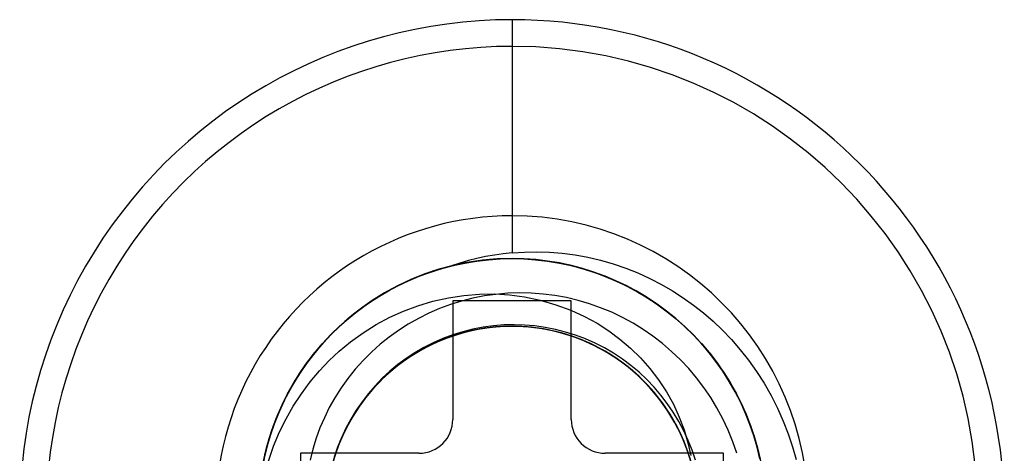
# Model space of a CAD drawing. Header units: millimetres. Extents: x 0 to 93, y 0 to 191.
# Tile 81 of 148: x 82.69 to 88.51, y 148.6 to 151.16. Entities that reach past the tile are written whole.
import ezdxf

# ---------------------------------------------------------------- set-up
doc = ezdxf.new("R2010")
doc.units = ezdxf.units.MM
doc.layers.add('MAIN-2', color=7, linetype='Continuous')

msp = doc.modelspace()

# ---------------------------------------------------------------- linework, layer by layer
at = {"layer": 'MAIN-2'}
for p, q in [((85.6, 151.16), (85.6, 149.7836)), ((85.6, 151.16), (85.6, 151.16)), ((85.6, 151.0025), (85.6, 150.0025)), ((85.6, 151.0025), (85.6, 151.0025)), ((85.6, 150.0025), (85.6, 150.0025)), ((85.3929, 149.7503), (85.3421, 149.7375)), ((85.4441, 149.7614), (85.3929, 149.7503)), ((85.4958, 149.7706), (85.4441, 149.7614)), ((85.5478, 149.778), (85.4958, 149.7706)), ((85.6, 149.75), (85.5124, 149.7474)), ((85.5245, 149.7477), (85.6, 149.7497)), ((85.5262, 149.7479), (85.6, 149.7498)), ((85.5284, 149.748), (85.6, 149.7496)), ((85.53, 149.7482), (85.6, 149.7498)), ((85.53, 149.7481), (85.6, 149.7498)), ((85.5303, 149.7481), (85.6, 149.7497)), ((85.5305, 149.7482), (85.6, 149.7499)), ((85.6, 149.7498), (85.5332, 149.7484)), ((85.6, 149.7836), (85.5478, 149.778)), ((85.6, 149.7836), (85.6734, 149.7884)), ((85.6, 149.75), (85.6, 149.75)), ((85.6, 149.75), (85.6, 149.75)), ((85.6703, 149.7484), (85.6, 149.75)), ((85.6, 149.7499), (85.6709, 149.7482)), ((85.6, 149.7498), (85.6697, 149.7482)), ((85.6692, 149.7481), (85.6, 149.7498)), ((85.6, 149.7498), (85.6705, 149.7482)), ((85.6, 149.7498), (85.6702, 149.7481)), ((85.6, 149.7497), (85.671, 149.7481)), ((85.6, 149.7497), (85.6702, 149.7481)), ((85.6, 149.7496), (85.6699, 149.748)), ((85.6734, 149.7884), (85.7475, 149.7896)), ((85.7475, 149.7896), (85.8222, 149.7872)), ((85.8222, 149.7872), (85.8973, 149.7811)), ((85.8973, 149.7811), (85.9726, 149.7713)), ((85.9726, 149.7713), (86.0479, 149.7576)), ((86.0479, 149.7576), (86.1232, 149.74)), ((85.1169, 149.67), (85.184, 149.691)), ((85.1175, 149.67), (85.185, 149.6912)), ((85.1176, 149.6701), (85.1845, 149.6911)), ((85.1182, 149.6702), (85.1854, 149.6913)), ((85.2013, 149.6958), (85.1365, 149.6763)), ((85.1536, 149.6819), (85.2261, 149.7025)), ((85.1609, 149.6841), (85.2328, 149.7042)), ((85.2525, 149.7092), (85.1679, 149.6864)), ((85.1757, 149.6886), (85.2449, 149.7072)), ((85.184, 149.691), (85.252, 149.709)), ((85.1845, 149.6911), (85.2524, 149.7089)), ((85.185, 149.6912), (85.2532, 149.7091)), ((85.1854, 149.6913), (85.2535, 149.7091)), ((85.2669, 149.7124), (85.2013, 149.6958)), ((85.2261, 149.7025), (85.2997, 149.7194)), ((85.2328, 149.7042), (85.3055, 149.7206)), ((85.2917, 149.7229), (85.242, 149.7066)), ((85.2449, 149.7072), (85.3151, 149.7225)), ((85.252, 149.709), (85.3209, 149.7237)), ((85.2524, 149.7089), (85.3211, 149.7235)), ((85.3383, 149.727), (85.2525, 149.7092)), ((85.2532, 149.7091), (85.3219, 149.7237)), ((85.2535, 149.7091), (85.3223, 149.7238)), ((85.3331, 149.726), (85.2669, 149.7124)), ((85.3421, 149.7375), (85.2917, 149.7229)), ((85.2997, 149.7194), (85.3742, 149.7326)), ((85.3055, 149.7206), (85.3788, 149.7334)), ((85.3151, 149.7225), (85.3858, 149.7344)), ((85.3209, 149.7237), (85.3903, 149.7352)), ((85.3211, 149.7235), (85.3904, 149.735)), ((85.3219, 149.7237), (85.3911, 149.7351)), ((85.3223, 149.7238), (85.3914, 149.7352)), ((85.3996, 149.7365), (85.3331, 149.726)), ((85.425, 149.7397), (85.3383, 149.727)), ((85.3742, 149.7326), (85.4491, 149.7421)), ((85.3788, 149.7334), (85.4524, 149.7425)), ((85.3858, 149.7344), (85.457, 149.7429)), ((85.3903, 149.7352), (85.46, 149.7433)), ((85.3904, 149.735), (85.46, 149.7431)), ((85.3911, 149.7351), (85.4606, 149.7432)), ((85.3914, 149.7352), (85.4609, 149.7433)), ((85.4663, 149.7439), (85.3996, 149.7365)), ((85.5124, 149.7474), (85.425, 149.7397)), ((85.4491, 149.7421), (85.5245, 149.7477)), ((85.4524, 149.7425), (85.5262, 149.7479)), ((85.457, 149.7429), (85.5284, 149.748)), ((85.46, 149.7433), (85.53, 149.7482)), ((85.46, 149.7431), (85.53, 149.7481)), ((85.4606, 149.7432), (85.5303, 149.7481)), ((85.4609, 149.7433), (85.5305, 149.7482)), ((85.5332, 149.7484), (85.4663, 149.7439)), ((85.7384, 149.7433), (85.6692, 149.7481)), ((85.6697, 149.7482), (85.7395, 149.7433)), ((85.6699, 149.748), (85.7398, 149.7432)), ((85.6702, 149.7481), (85.7404, 149.7432)), ((85.6702, 149.7481), (85.7404, 149.7432)), ((85.7405, 149.7434), (85.6703, 149.7484)), ((85.6705, 149.7482), (85.7409, 149.7433)), ((85.6709, 149.7482), (85.7416, 149.7432)), ((85.671, 149.7481), (85.7418, 149.743)), ((85.8074, 149.7353), (85.7384, 149.7433)), ((85.7395, 149.7433), (85.8093, 149.7351)), ((85.7398, 149.7432), (85.8096, 149.7351)), ((85.7404, 149.7432), (85.8105, 149.7349)), ((85.7404, 149.7432), (85.8105, 149.735)), ((85.8104, 149.7352), (85.7405, 149.7434)), ((85.7409, 149.7433), (85.811, 149.735)), ((85.7416, 149.7432), (85.812, 149.7348)), ((85.7418, 149.743), (85.8123, 149.7346)), ((85.876, 149.7242), (85.8074, 149.7353)), ((85.8093, 149.7351), (85.879, 149.7237)), ((85.8096, 149.7351), (85.879, 149.7237)), ((85.88, 149.7236), (85.8104, 149.7352)), ((85.8105, 149.735), (85.8802, 149.7235)), ((85.8105, 149.7349), (85.8803, 149.7233)), ((85.811, 149.735), (85.8806, 149.7234)), ((85.812, 149.7348), (85.8818, 149.7231)), ((85.8123, 149.7346), (85.8824, 149.7229)), ((85.9441, 149.7099), (85.876, 149.7242)), ((85.879, 149.7237), (85.9482, 149.7089)), ((85.879, 149.7237), (85.948, 149.709)), ((85.9489, 149.7088), (85.88, 149.7236)), ((85.8802, 149.7235), (85.9494, 149.7087)), ((85.8803, 149.7233), (85.9496, 149.7084)), ((85.8806, 149.7234), (85.9496, 149.7085)), ((85.8818, 149.7231), (85.951, 149.7081)), ((85.8824, 149.7229), (85.9519, 149.7078)), ((86.0115, 149.6924), (85.9441, 149.7099)), ((85.948, 149.709), (86.0163, 149.691)), ((85.9482, 149.7089), (86.0169, 149.6908)), ((86.0171, 149.6908), (85.9489, 149.7088)), ((85.9494, 149.7087), (86.0178, 149.6905)), ((85.9496, 149.7085), (86.0179, 149.6904)), ((85.9496, 149.7084), (86.0183, 149.6902)), ((85.951, 149.7081), (86.0194, 149.6899)), ((85.9519, 149.7078), (86.0205, 149.6895)), ((86.0781, 149.6717), (86.0115, 149.6924)), ((86.0163, 149.691), (86.0836, 149.6698)), ((86.0169, 149.6908), (86.0847, 149.6694)), ((86.0843, 149.6697), (86.0171, 149.6908)), ((86.0178, 149.6905), (86.0853, 149.6691)), ((86.0179, 149.6904), (86.0854, 149.669)), ((86.1232, 149.74), (86.1981, 149.7185)), ((86.1981, 149.7185), (86.272, 149.6932)), ((86.272, 149.6932), (86.3444, 149.6645)), ((84.9521, 149.6026), (85.0203, 149.6333)), ((84.9762, 149.6139), (85.0412, 149.6418)), ((84.985, 149.6178), (85.0507, 149.6455)), ((84.9865, 149.6187), (85.051, 149.6458)), ((84.9873, 149.619), (85.0518, 149.646)), ((84.9873, 149.6189), (85.0521, 149.646)), ((85.0846, 149.6587), (85.0029, 149.626)), ((85.0727, 149.654), (85.0102, 149.6288)), ((85.0129, 149.6302), (85.0824, 149.6577)), ((85.0203, 149.6333), (85.09, 149.6604)), ((85.0412, 149.6418), (85.1077, 149.6667)), ((85.0507, 149.6455), (85.1175, 149.67)), ((85.051, 149.6458), (85.1169, 149.67)), ((85.0518, 149.646), (85.1176, 149.6701)), ((85.0521, 149.646), (85.1182, 149.6702)), ((85.1365, 149.6763), (85.0727, 149.654)), ((85.0824, 149.6577), (85.1536, 149.6819)), ((85.1679, 149.6864), (85.0846, 149.6587)), ((85.09, 149.6604), (85.1609, 149.6841)), ((85.1077, 149.6667), (85.1757, 149.6886)), ((86.0183, 149.6902), (86.086, 149.6688)), ((86.0194, 149.6899), (86.0868, 149.6685)), ((86.0205, 149.6895), (86.0881, 149.668)), ((86.1439, 149.6478), (86.0781, 149.6717)), ((86.0836, 149.6698), (86.1498, 149.6455)), ((86.1502, 149.6454), (86.0843, 149.6697)), ((86.0847, 149.6694), (86.1513, 149.6449)), ((86.0853, 149.6691), (86.1516, 149.6446)), ((86.0854, 149.669), (86.1519, 149.6444)), ((86.086, 149.6688), (86.1525, 149.6442)), ((86.0868, 149.6685), (86.1531, 149.6439)), ((86.0881, 149.668), (86.1545, 149.6434)), ((86.2085, 149.6209), (86.1439, 149.6478)), ((86.1498, 149.6455), (86.2146, 149.6181)), ((86.2147, 149.6182), (86.1502, 149.6454)), ((86.1513, 149.6449), (86.2166, 149.6172)), ((86.1516, 149.6446), (86.2166, 149.6171)), ((86.1519, 149.6444), (86.2171, 149.6167)), ((86.1525, 149.6442), (86.2176, 149.6166)), ((86.1531, 149.6439), (86.2181, 149.6164)), ((86.1545, 149.6434), (86.2194, 149.6158)), ((86.3444, 149.6645), (86.4147, 149.6324)), ((86.4147, 149.6324), (86.4828, 149.5972)), ((84.9232, 149.5886), (84.8459, 149.5467)), ((84.8512, 149.5493), (84.9129, 149.583)), ((84.858, 149.5533), (84.9207, 149.587)), ((84.862, 149.5558), (84.9235, 149.5886)), ((84.8625, 149.556), (84.924, 149.5888)), ((84.8629, 149.5563), (84.9243, 149.589)), ((84.8796, 149.5655), (84.9452, 149.5994)), ((84.8855, 149.5687), (84.9521, 149.6026)), ((84.9489, 149.6009), (84.8889, 149.5703)), ((84.9129, 149.583), (84.9762, 149.6139)), ((84.9207, 149.587), (84.985, 149.6178)), ((85.0029, 149.626), (84.9232, 149.5886)), ((84.9235, 149.5886), (84.9865, 149.6187)), ((84.924, 149.5888), (84.9873, 149.6189)), ((84.9243, 149.589), (84.9873, 149.619)), ((84.9452, 149.5994), (85.0129, 149.6302)), ((85.0102, 149.6288), (84.9489, 149.6009)), ((86.2717, 149.591), (86.2085, 149.6209)), ((86.2146, 149.6181), (86.2779, 149.5878)), ((86.2778, 149.5881), (86.2147, 149.6182)), ((86.2166, 149.6172), (86.2802, 149.5868)), ((86.2166, 149.6171), (86.28, 149.5866)), ((86.2171, 149.6167), (86.2808, 149.5862)), ((86.2176, 149.6166), (86.2812, 149.586)), ((86.2181, 149.6164), (86.2815, 149.5859)), ((86.2194, 149.6158), (86.2827, 149.5853)), ((86.3333, 149.5583), (86.2717, 149.591)), ((86.3392, 149.5552), (86.2778, 149.5881)), ((86.2779, 149.5878), (86.3395, 149.5547)), ((86.28, 149.5866), (86.3417, 149.5535)), ((86.2802, 149.5868), (86.3419, 149.5536)), ((86.2808, 149.5862), (86.3426, 149.553)), ((86.2812, 149.586), (86.343, 149.5527)), ((86.2815, 149.5859), (86.3432, 149.5528)), ((86.2827, 149.5853), (86.3442, 149.552)), ((86.4828, 149.5972), (86.5486, 149.5592)), ((84.7382, 149.4774), (84.7972, 149.5168)), ((84.7441, 149.4817), (84.8022, 149.5201)), ((84.7449, 149.4823), (84.8028, 149.5205)), ((84.7452, 149.4825), (84.8032, 149.5207)), ((84.7543, 149.4886), (84.8159, 149.5286)), ((84.7582, 149.4913), (84.8209, 149.5315)), ((84.8459, 149.5467), (84.7713, 149.5003)), ((84.8303, 149.5371), (84.7732, 149.5012)), ((84.7912, 149.5128), (84.8512, 149.5493)), ((84.7972, 149.5168), (84.858, 149.5533)), ((84.8022, 149.5201), (84.862, 149.5558)), ((84.8028, 149.5205), (84.8625, 149.556)), ((84.8032, 149.5207), (84.8629, 149.5563)), ((84.8159, 149.5286), (84.8796, 149.5655)), ((84.8209, 149.5315), (84.8855, 149.5687)), ((84.8889, 149.5703), (84.8303, 149.5371)), ((85.1322, 149.4978), (85.2238, 149.5184)), ((85.2238, 149.5184), (85.3162, 149.5323)), ((85.3162, 149.5323), (85.4079, 149.5395)), ((85.4369, 149.5288), (85.369, 149.5155)), ((85.4079, 149.5395), (85.4977, 149.5405)), ((85.5054, 149.5385), (85.4369, 149.5288)), ((85.4977, 149.5405), (85.5857, 149.5353)), ((85.5746, 149.5445), (85.5054, 149.5385)), ((85.6442, 149.5468), (85.5746, 149.5445)), ((85.5857, 149.5353), (85.6746, 149.5232)), ((85.7142, 149.5454), (85.6442, 149.5468)), ((85.6746, 149.5232), (85.7666, 149.5036)), ((85.7841, 149.5403), (85.7142, 149.5454)), ((85.8536, 149.5316), (85.7841, 149.5403)), ((85.9224, 149.5191), (85.8536, 149.5316)), ((85.9904, 149.503), (85.9224, 149.5191)), ((86.3932, 149.5228), (86.3333, 149.5583)), ((86.399, 149.5195), (86.3392, 149.5552)), ((86.3395, 149.5547), (86.3993, 149.519)), ((86.3417, 149.5535), (86.4016, 149.5175)), ((86.3419, 149.5536), (86.4017, 149.5178)), ((86.3426, 149.553), (86.4024, 149.5172)), ((86.343, 149.5527), (86.403, 149.5166)), ((86.3432, 149.5528), (86.4031, 149.5169)), ((86.3442, 149.552), (86.4039, 149.5161)), ((86.4514, 149.4846), (86.3932, 149.5228)), ((86.4571, 149.481), (86.399, 149.5195)), ((86.3993, 149.519), (86.4573, 149.4805)), ((86.4016, 149.5175), (86.4597, 149.4789)), ((86.4017, 149.5178), (86.4596, 149.4792)), ((86.4024, 149.5172), (86.4604, 149.4786)), ((86.403, 149.5166), (86.4612, 149.4778)), ((86.4031, 149.5169), (86.4611, 149.4782)), ((86.4039, 149.5161), (86.4618, 149.4774)), ((86.5486, 149.5592), (86.6118, 149.5185)), ((86.6118, 149.5185), (86.6727, 149.4753)), ((84.7176, 149.4628), (84.6639, 149.4219)), ((84.6763, 149.4314), (84.7328, 149.4735)), ((84.6811, 149.4352), (84.7382, 149.4774)), ((84.6877, 149.4405), (84.7441, 149.4817)), ((84.6887, 149.4414), (84.7449, 149.4823)), ((84.689, 149.4414), (84.7452, 149.4825)), ((84.6943, 149.4454), (84.7543, 149.4886)), ((84.6977, 149.448), (84.7582, 149.4913)), ((84.7713, 149.5003), (84.6996, 149.4497)), ((84.7732, 149.5012), (84.7176, 149.4628)), ((84.7328, 149.4735), (84.7912, 149.5128)), ((84.9584, 149.4398), (85.0432, 149.4714)), ((85.0432, 149.4714), (85.1322, 149.4978)), ((85.2362, 149.4781), (85.1716, 149.4542)), ((85.3021, 149.4986), (85.2362, 149.4781)), ((85.95, 149.5), (85.25, 149.5)), ((85.25, 149.5), (85.25, 149.5)), ((85.25, 149.5), (85.25, 148.8)), ((85.369, 149.5155), (85.3021, 149.4986)), ((85.7666, 149.5036), (85.8594, 149.477)), ((85.8594, 149.477), (85.9478, 149.4448)), ((85.95, 148.8), (85.95, 149.5)), ((85.95, 149.5), (85.95, 149.5)), ((86.0577, 149.4831), (85.9904, 149.503)), ((86.1241, 149.4596), (86.0577, 149.4831)), ((86.1895, 149.4325), (86.1241, 149.4596)), ((86.5079, 149.4436), (86.4514, 149.4846)), ((86.5135, 149.4398), (86.4571, 149.481)), ((86.4573, 149.4805), (86.5136, 149.4393)), ((86.4596, 149.4792), (86.5159, 149.4378)), ((86.4597, 149.4789), (86.5161, 149.4375)), ((86.4604, 149.4786), (86.5168, 149.4371)), ((86.4611, 149.4782), (86.5175, 149.4366)), ((86.4612, 149.4778), (86.5176, 149.4363)), ((86.4618, 149.4774), (86.518, 149.4359)), ((86.6727, 149.4753), (86.7315, 149.4291)), ((84.5834, 149.3527), (84.6394, 149.4018)), ((84.6639, 149.4219), (84.6121, 149.3787)), ((84.6215, 149.3865), (84.6763, 149.4314)), ((84.626, 149.3903), (84.6811, 149.4352)), ((84.6996, 149.4497), (84.631, 149.395)), ((84.633, 149.3965), (84.6877, 149.4405)), ((84.6343, 149.3976), (84.6887, 149.4414)), ((84.6345, 149.3977), (84.689, 149.4414)), ((84.6362, 149.399), (84.6943, 149.4454)), ((84.6394, 149.4018), (84.6977, 149.448)), ((84.7978, 149.3598), (84.8773, 149.4029)), ((84.8773, 149.4029), (84.9584, 149.4398)), ((85.1084, 149.4268), (85.0468, 149.3962)), ((85.1716, 149.4542), (85.1084, 149.4268)), ((85.9478, 149.4448), (86.0285, 149.4082)), ((86.0285, 149.4082), (86.1026, 149.3675)), ((86.2534, 149.4021), (86.1895, 149.4325)), ((86.3155, 149.3684), (86.2534, 149.4021)), ((86.5627, 149.3999), (86.5079, 149.4436)), ((86.5681, 149.3957), (86.5135, 149.4398)), ((86.5136, 149.4393), (86.568, 149.3955)), ((86.5159, 149.4378), (86.5705, 149.3935)), ((86.5161, 149.4375), (86.5707, 149.3933)), ((86.5168, 149.4371), (86.5716, 149.3926)), ((86.5175, 149.4366), (86.5722, 149.3921)), ((86.5176, 149.4363), (86.5721, 149.392)), ((86.518, 149.4359), (86.5726, 149.3916)), ((86.6157, 149.3535), (86.5627, 149.3999)), ((86.7315, 149.4291), (86.7886, 149.3797)), ((84.5219, 149.2925), (84.5728, 149.3427)), ((84.5265, 149.2973), (84.5801, 149.3495)), ((84.5296, 149.3006), (84.5803, 149.3499)), ((84.5298, 149.3008), (84.5834, 149.3527)), ((84.5313, 149.3022), (84.5818, 149.3512)), ((84.5314, 149.3022), (84.5819, 149.3513)), ((84.6121, 149.3787), (84.5624, 149.3332)), ((84.631, 149.395), (84.5657, 149.3364)), ((84.5688, 149.339), (84.6215, 149.3865)), ((84.5728, 149.3427), (84.626, 149.3903)), ((84.5801, 149.3495), (84.6362, 149.399)), ((84.5803, 149.3499), (84.633, 149.3965)), ((84.5818, 149.3512), (84.6343, 149.3976)), ((84.5819, 149.3513), (84.6345, 149.3977)), ((84.7196, 149.3105), (84.7978, 149.3598)), ((84.9871, 149.3625), (84.9296, 149.3259)), ((85.0468, 149.3962), (84.9871, 149.3625)), ((85.4298, 149.3443), (85.369, 149.3326)), ((85.4615, 149.3412), (85.3967, 149.331)), ((85.4764, 149.3426), (85.3975, 149.3309)), ((85.4864, 149.3441), (85.4075, 149.3328)), ((85.4988, 149.3451), (85.4198, 149.3348)), ((85.4908, 149.3527), (85.4298, 149.3443)), ((85.5025, 149.3457), (85.4381, 149.338)), ((85.5209, 149.3468), (85.4416, 149.3383)), ((85.5333, 149.3478), (85.454, 149.3402)), ((85.5267, 149.3474), (85.4615, 149.3412)), ((85.5434, 149.3482), (85.4641, 149.3411)), ((85.5558, 149.3487), (85.4764, 149.3426)), ((85.5658, 149.3495), (85.4864, 149.3441)), ((85.5518, 149.3576), (85.4908, 149.3527)), ((85.5783, 149.3497), (85.4988, 149.3451)), ((85.5674, 149.3494), (85.5025, 149.3457)), ((85.6005, 149.3496), (85.5209, 149.3468)), ((85.592, 149.3498), (85.5267, 149.3474)), ((85.6129, 149.3496), (85.5333, 149.3478)), ((85.6231, 149.3496), (85.5434, 149.3482)), ((85.6129, 149.3591), (85.5518, 149.3576)), ((85.6355, 149.3491), (85.5558, 149.3487)), ((85.6454, 149.349), (85.5658, 149.3495)), ((85.6328, 149.3493), (85.5674, 149.3494)), ((85.6579, 149.3485), (85.5783, 149.3497)), ((85.6571, 149.3483), (85.592, 149.3498)), ((85.6802, 149.3467), (85.6005, 149.3496)), ((85.674, 149.3573), (85.6129, 149.3591)), ((85.6925, 149.3457), (85.6129, 149.3496)), ((85.7026, 149.3452), (85.6231, 149.3496)), ((85.6983, 149.3454), (85.6328, 149.3493)), ((85.715, 149.3438), (85.6355, 149.3491)), ((85.7248, 149.3426), (85.6454, 149.349)), ((85.7219, 149.343), (85.6571, 149.3483)), ((85.7372, 149.3413), (85.6579, 149.3485)), ((85.7353, 149.352), (85.674, 149.3573)), ((85.7594, 149.3381), (85.6802, 149.3467)), ((85.7717, 149.3361), (85.6925, 149.3457)), ((85.7637, 149.3375), (85.6983, 149.3454)), ((85.7816, 149.3349), (85.7026, 149.3452)), ((85.7939, 149.3327), (85.715, 149.3438)), ((85.7861, 149.334), (85.7219, 149.343)), ((85.8036, 149.3306), (85.7248, 149.3426)), ((85.7963, 149.3434), (85.7353, 149.352)), ((85.8158, 149.3284), (85.7372, 149.3413)), ((85.8569, 149.3314), (85.7963, 149.3434)), ((86.1026, 149.3675), (86.1721, 149.3229)), ((86.3754, 149.3317), (86.3155, 149.3684)), ((86.568, 149.3955), (86.6206, 149.349)), ((86.6209, 149.349), (86.5681, 149.3957)), ((86.5705, 149.3935), (86.6234, 149.3464)), ((86.5707, 149.3933), (86.6235, 149.3464)), ((86.5716, 149.3926), (86.6247, 149.3452)), ((86.5721, 149.392), (86.6247, 149.345)), ((86.5722, 149.3921), (86.6249, 149.3449)), ((86.5726, 149.3916), (86.6253, 149.3445)), ((86.6666, 149.3045), (86.6157, 149.3535)), ((86.6206, 149.349), (86.6712, 149.2999)), ((86.6716, 149.2996), (86.6209, 149.349)), ((86.6234, 149.3464), (86.6741, 149.2967)), ((86.6235, 149.3464), (86.6742, 149.2969)), ((86.6247, 149.3452), (86.6756, 149.2953)), ((86.6247, 149.345), (86.6752, 149.2955)), ((86.6249, 149.3449), (86.6755, 149.2952)), ((86.6253, 149.3445), (86.6759, 149.2947)), ((86.7886, 149.3797), (86.844, 149.3271)), ((84.5148, 149.2854), (84.4694, 149.2355)), ((84.4702, 149.2365), (84.5183, 149.2889)), ((84.4734, 149.2399), (84.5219, 149.2925)), ((84.4755, 149.2424), (84.5265, 149.2973)), ((84.4788, 149.2461), (84.5298, 149.3008)), ((84.481, 149.2487), (84.5296, 149.3006)), ((84.4829, 149.2505), (84.5314, 149.3022)), ((84.483, 149.2507), (84.5313, 149.3022)), ((84.5657, 149.3364), (84.504, 149.2741)), ((84.5624, 149.3332), (84.5148, 149.2854)), ((84.5183, 149.2889), (84.5688, 149.339)), ((84.6455, 149.2575), (84.7196, 149.3105)), ((84.8742, 149.2862), (84.8209, 149.2434)), ((84.9296, 149.3259), (84.8742, 149.2862)), ((85.2318, 149.2863), (85.1577, 149.2571)), ((85.2435, 149.2906), (85.1691, 149.2621)), ((85.2532, 149.2934), (85.1785, 149.2656)), ((85.2479, 149.2919), (85.1862, 149.269)), ((85.265, 149.2973), (85.19, 149.2704)), ((85.2494, 149.2991), (85.1913, 149.2774)), ((85.2688, 149.2988), (85.2066, 149.2771)), ((85.2861, 149.3043), (85.2107, 149.2787)), ((85.2982, 149.3077), (85.2225, 149.2829)), ((85.3078, 149.3101), (85.2318, 149.2863)), ((85.3198, 149.3135), (85.2435, 149.2906)), ((85.3107, 149.3111), (85.2479, 149.2919)), ((85.3088, 149.3175), (85.2494, 149.2991)), ((85.3297, 149.3159), (85.2532, 149.2934)), ((85.3417, 149.3188), (85.265, 149.2973)), ((85.3323, 149.3169), (85.2688, 149.2988)), ((85.3633, 149.3242), (85.2861, 149.3043)), ((85.3755, 149.3268), (85.2982, 149.3077)), ((85.3854, 149.3284), (85.3078, 149.3101)), ((85.369, 149.3326), (85.3088, 149.3175)), ((85.3742, 149.3265), (85.3107, 149.3111)), ((85.3975, 149.3309), (85.3198, 149.3135)), ((85.4075, 149.3328), (85.3297, 149.3159)), ((85.3967, 149.331), (85.3323, 149.3169)), ((85.4198, 149.3348), (85.3417, 149.3188)), ((85.4416, 149.3383), (85.3633, 149.3242)), ((85.4381, 149.338), (85.3742, 149.3265)), ((85.454, 149.3402), (85.3755, 149.3268)), ((85.4641, 149.3411), (85.3854, 149.3284)), ((85.8378, 149.3238), (85.7594, 149.3381)), ((85.8286, 149.3258), (85.7637, 149.3375)), ((85.8499, 149.3209), (85.7717, 149.3361)), ((85.8596, 149.3188), (85.7816, 149.3349)), ((85.8495, 149.3213), (85.7861, 149.334)), ((85.8717, 149.3159), (85.7939, 149.3327)), ((85.8813, 149.313), (85.8036, 149.3306)), ((85.8933, 149.3098), (85.8158, 149.3284)), ((85.8927, 149.3103), (85.8286, 149.3258)), ((85.9149, 149.3039), (85.8378, 149.3238)), ((85.9121, 149.3048), (85.8495, 149.3213)), ((85.9268, 149.3002), (85.8499, 149.3209)), ((85.9169, 149.316), (85.8569, 149.3314)), ((85.9362, 149.2971), (85.8596, 149.3188)), ((85.9481, 149.2934), (85.8717, 149.3159)), ((85.9576, 149.2898), (85.8813, 149.313)), ((85.9559, 149.2908), (85.8927, 149.3103)), ((85.9693, 149.2857), (85.8933, 149.3098)), ((85.9737, 149.2846), (85.9121, 149.3048)), ((85.9903, 149.2784), (85.9149, 149.3039)), ((85.9761, 149.2973), (85.9169, 149.316)), ((86.002, 149.2739), (85.9268, 149.3002)), ((86.0111, 149.2699), (85.9362, 149.2971)), ((86.0226, 149.2653), (85.9481, 149.2934)), ((86.018, 149.2674), (85.9559, 149.2908)), ((86.032, 149.2613), (85.9576, 149.2898)), ((86.0434, 149.2563), (85.9693, 149.2857)), ((86.0341, 149.2606), (85.9737, 149.2846)), ((86.0343, 149.2753), (85.9761, 149.2973)), ((86.1721, 149.3229), (86.2379, 149.2742)), ((86.4333, 149.2918), (86.3754, 149.3317)), ((86.4894, 149.2485), (86.4333, 149.2918)), ((86.7153, 149.2529), (86.6666, 149.3045)), ((86.6712, 149.2999), (86.7195, 149.2482)), ((86.72, 149.2478), (86.6716, 149.2996)), ((86.6741, 149.2967), (86.7225, 149.2447)), ((86.6742, 149.2969), (86.7226, 149.2448)), ((86.6752, 149.2955), (86.7234, 149.2435)), ((86.6755, 149.2952), (86.7237, 149.2432)), ((86.6756, 149.2953), (86.724, 149.243)), ((86.6759, 149.2947), (86.7243, 149.2425)), ((86.844, 149.3271), (86.8977, 149.2711)), ((84.4247, 149.1818), (84.4702, 149.2365)), ((84.4694, 149.2355), (84.4263, 149.1836)), ((84.4274, 149.1852), (84.4755, 149.2424)), ((84.4274, 149.1849), (84.4734, 149.2399)), ((84.4304, 149.1888), (84.4788, 149.2461)), ((84.4348, 149.1944), (84.481, 149.2487)), ((84.4366, 149.1964), (84.4829, 149.2505)), ((84.437, 149.1969), (84.483, 149.2507)), ((84.504, 149.2741), (84.446, 149.2082)), ((84.579, 149.2034), (84.6455, 149.2575)), ((84.8209, 149.2434), (84.7695, 149.1974)), ((85.0971, 149.2282), (85.0277, 149.1891)), ((85.106, 149.2325), (85.0361, 149.1943)), ((85.1171, 149.2382), (85.0468, 149.2007)), ((85.1374, 149.2477), (85.0664, 149.2115)), ((85.1261, 149.2425), (85.0678, 149.2126)), ((85.1487, 149.2528), (85.0773, 149.2174)), ((85.1346, 149.2525), (85.0795, 149.2245)), ((85.1577, 149.2571), (85.086, 149.2225)), ((85.1459, 149.2517), (85.087, 149.2229)), ((85.1691, 149.2621), (85.0971, 149.2282)), ((85.1785, 149.2656), (85.106, 149.2325)), ((85.19, 149.2704), (85.1171, 149.2382)), ((85.1862, 149.269), (85.1261, 149.2425)), ((85.1913, 149.2774), (85.1346, 149.2525)), ((85.2107, 149.2787), (85.1374, 149.2477)), ((85.2066, 149.2771), (85.1459, 149.2517)), ((85.2225, 149.2829), (85.1487, 149.2528)), ((86.0636, 149.2474), (85.9903, 149.2784)), ((86.075, 149.2421), (86.002, 149.2739)), ((86.0839, 149.2374), (86.0111, 149.2699)), ((86.0786, 149.2403), (86.018, 149.2674)), ((86.095, 149.2319), (86.0226, 149.2653)), ((86.1042, 149.2275), (86.032, 149.2613)), ((86.0931, 149.2331), (86.0341, 149.2606)), ((86.0912, 149.2501), (86.0343, 149.2753)), ((86.1151, 149.2216), (86.0434, 149.2563)), ((86.1345, 149.211), (86.0636, 149.2474)), ((86.1455, 149.2051), (86.075, 149.2421)), ((86.1375, 149.2096), (86.0786, 149.2403)), ((86.1542, 149.1998), (86.0839, 149.2374)), ((86.1466, 149.2218), (86.0912, 149.2501)), ((86.1505, 149.2021), (86.0931, 149.2331)), ((86.1648, 149.1934), (86.095, 149.2319)), ((86.1736, 149.1886), (86.1042, 149.2275)), ((86.2379, 149.2742), (86.3003, 149.2211)), ((86.5436, 149.2018), (86.4894, 149.2485)), ((86.7617, 149.1988), (86.7153, 149.2529)), ((86.7195, 149.2482), (86.7654, 149.1942)), ((86.766, 149.1936), (86.72, 149.2478)), ((86.7225, 149.2447), (86.7682, 149.1906)), ((86.7226, 149.2448), (86.7685, 149.1902)), ((86.7234, 149.2435), (86.7691, 149.1892)), ((86.7237, 149.2432), (86.7691, 149.1893)), ((86.724, 149.243), (86.7698, 149.1886)), ((86.7243, 149.2425), (86.7703, 149.1879)), ((86.8977, 149.2711), (86.9494, 149.2118)), ((84.3819, 149.1251), (84.4247, 149.1818)), ((84.3823, 149.1257), (84.4274, 149.1852)), ((84.3841, 149.1279), (84.4274, 149.1849)), ((84.385, 149.1293), (84.4304, 149.1888)), ((84.4263, 149.1836), (84.3855, 149.1298)), ((84.3911, 149.1378), (84.4348, 149.1944)), ((84.446, 149.2082), (84.3918, 149.139)), ((84.3929, 149.14), (84.4366, 149.1964)), ((84.3936, 149.1409), (84.437, 149.1969)), ((84.5192, 149.1476), (84.579, 149.2034)), ((84.7695, 149.1974), (84.7202, 149.1481)), ((84.9982, 149.1703), (84.9331, 149.1243)), ((85.0086, 149.177), (84.9429, 149.1318)), ((85.017, 149.1827), (84.9511, 149.1379)), ((85.0115, 149.1794), (84.9573, 149.1427)), ((85.0277, 149.1891), (84.9613, 149.1451)), ((85.0361, 149.1943), (84.9692, 149.1511)), ((85.0262, 149.1935), (84.9747, 149.1598)), ((85.0301, 149.1907), (84.9754, 149.1553)), ((85.0468, 149.2007), (84.9795, 149.1582)), ((85.0664, 149.2115), (84.9982, 149.1703)), ((85.0773, 149.2174), (85.0086, 149.177)), ((85.0678, 149.2126), (85.0115, 149.1794)), ((85.086, 149.2225), (85.017, 149.1827)), ((85.0795, 149.2245), (85.0262, 149.1935)), ((85.087, 149.2229), (85.0301, 149.1907)), ((86.1842, 149.1819), (86.1151, 149.2216)), ((86.2027, 149.1697), (86.1345, 149.211)), ((86.1942, 149.1755), (86.1375, 149.2096)), ((86.2131, 149.1629), (86.1455, 149.2051)), ((86.2005, 149.1903), (86.1466, 149.2218)), ((86.2058, 149.1679), (86.1505, 149.2021)), ((86.2216, 149.1573), (86.1542, 149.1998)), ((86.2317, 149.1501), (86.1648, 149.1934)), ((86.24, 149.1446), (86.1736, 149.1886)), ((86.2501, 149.1373), (86.1842, 149.1819)), ((86.2486, 149.1382), (86.1942, 149.1755)), ((86.2526, 149.1558), (86.2005, 149.1903)), ((86.2677, 149.1236), (86.2027, 149.1697)), ((86.2591, 149.1306), (86.2058, 149.1679)), ((86.3003, 149.2211), (86.3594, 149.1633)), ((86.5957, 149.152), (86.5436, 149.2018)), ((86.8055, 149.1426), (86.7617, 149.1988)), ((86.7654, 149.1942), (86.8088, 149.138)), ((86.8093, 149.1374), (86.766, 149.1936)), ((86.7682, 149.1906), (86.8112, 149.1346)), ((86.7685, 149.1902), (86.8119, 149.1336)), ((86.7691, 149.1893), (86.8119, 149.1334)), ((86.7691, 149.1892), (86.8122, 149.1329)), ((86.7698, 149.1886), (86.8127, 149.1324)), ((86.7703, 149.1879), (86.8136, 149.1311)), ((86.9494, 149.2118), (86.9988, 149.1493)), ((84.3404, 149.0643), (84.3823, 149.1257)), ((84.3918, 149.139), (84.3419, 149.0669)), ((84.3419, 149.0665), (84.3819, 149.1251)), ((84.3428, 149.0678), (84.385, 149.1293)), ((84.3437, 149.069), (84.3841, 149.1279)), ((84.3855, 149.1298), (84.3471, 149.0741)), ((84.3501, 149.0791), (84.3911, 149.1378)), ((84.3519, 149.0817), (84.3929, 149.14)), ((84.3529, 149.0829), (84.3936, 149.1409)), ((84.4627, 149.0874), (84.5192, 149.1476)), ((84.7202, 149.1481), (84.6735, 149.096)), ((84.9155, 149.1109), (84.855, 149.0589)), ((84.9331, 149.1243), (84.8714, 149.0738)), ((84.9229, 149.1168), (84.8728, 149.0753)), ((84.9253, 149.1233), (84.8781, 149.0844)), ((84.9429, 149.1318), (84.8807, 149.0821)), ((84.9511, 149.1379), (84.8886, 149.0885)), ((84.9613, 149.1451), (84.8981, 149.0964)), ((84.9573, 149.1427), (84.9055, 149.1029)), ((84.9692, 149.1511), (84.9056, 149.1031)), ((84.9795, 149.1582), (84.9155, 149.1109)), ((84.9754, 149.1553), (84.9229, 149.1168)), ((84.9747, 149.1598), (84.9253, 149.1233)), ((86.2775, 149.1161), (86.2131, 149.1629)), ((86.2857, 149.11), (86.2216, 149.1573)), ((86.2953, 149.1021), (86.2317, 149.1501)), ((86.303, 149.0958), (86.24, 149.1446)), ((86.3006, 149.0978), (86.2486, 149.1382)), ((86.3126, 149.0879), (86.2501, 149.1373)), ((86.3027, 149.1184), (86.2526, 149.1558)), ((86.3101, 149.09), (86.2591, 149.1306)), ((86.3293, 149.073), (86.2677, 149.1236)), ((86.3385, 149.0647), (86.2775, 149.1161)), ((86.3462, 149.0582), (86.2857, 149.11)), ((86.3507, 149.0784), (86.3027, 149.1184)), ((86.3594, 149.1633), (86.4148, 149.1008)), ((86.6451, 149.0997), (86.5957, 149.152)), ((86.8465, 149.0843), (86.8055, 149.1426)), ((86.8088, 149.138), (86.8494, 149.0798)), ((86.85, 149.0792), (86.8093, 149.1374)), ((86.8112, 149.1346), (86.8514, 149.0767)), ((86.8119, 149.1336), (86.8524, 149.075)), ((86.8119, 149.1334), (86.852, 149.0757)), ((86.8122, 149.1329), (86.8525, 149.0747)), ((86.8127, 149.1324), (86.8528, 149.0743)), ((86.8136, 149.1311), (86.8541, 149.0725)), ((86.9988, 149.1493), (87.0458, 149.0834)), ((84.3419, 149.0669), (84.2963, 148.9921)), ((84.3017, 149.0011), (84.3404, 149.0643)), ((84.3038, 149.0045), (84.3428, 149.0678)), ((84.3048, 149.0062), (84.3419, 149.0665)), ((84.3062, 149.0085), (84.3437, 149.069)), ((84.3471, 149.0741), (84.3112, 149.0166)), ((84.3121, 149.0187), (84.3501, 149.0791)), ((84.3138, 149.0216), (84.3519, 149.0817)), ((84.315, 149.0233), (84.3529, 149.0829)), ((84.4075, 149.0213), (84.4627, 149.0874)), ((84.6735, 149.096), (84.6298, 149.0417)), ((84.8458, 149.0506), (84.79, 148.9938)), ((84.855, 149.0589), (84.7985, 149.0028)), ((84.8562, 149.0602), (84.8099, 149.0152)), ((84.8714, 149.0738), (84.8136, 149.019)), ((84.8807, 149.0821), (84.8223, 149.0279)), ((84.8728, 149.0753), (84.8254, 149.031)), ((84.8886, 149.0885), (84.8298, 149.0347)), ((84.8781, 149.0844), (84.8333, 149.043)), ((84.8981, 149.0964), (84.8386, 149.0434)), ((84.9056, 149.1031), (84.8458, 149.0506)), ((84.9055, 149.1029), (84.8562, 149.0602)), ((86.3552, 149.0496), (86.2953, 149.1021)), ((86.3498, 149.0547), (86.3006, 149.0978)), ((86.3623, 149.0426), (86.303, 149.0958)), ((86.3589, 149.0462), (86.3101, 149.09)), ((86.3713, 149.0341), (86.3126, 149.0879)), ((86.3871, 149.0182), (86.3293, 149.073)), ((86.3956, 149.0091), (86.3385, 149.0647)), ((86.4026, 149.0021), (86.3462, 149.0582)), ((86.3962, 149.0089), (86.3498, 149.0547)), ((86.3963, 149.0358), (86.3507, 149.0784)), ((86.4148, 149.1008), (86.4661, 149.0338)), ((86.6914, 149.0453), (86.6451, 149.0997)), ((86.8846, 149.0243), (86.8465, 149.0843)), ((86.8494, 149.0798), (86.8872, 149.0198)), ((86.8877, 149.0193), (86.85, 149.0792)), ((86.8514, 149.0767), (86.8888, 149.0172)), ((86.852, 149.0757), (86.8892, 149.0162)), ((86.8524, 149.075), (86.89, 149.0148)), ((86.8525, 149.0747), (86.8899, 149.015)), ((86.8528, 149.0743), (86.8901, 149.0147)), ((86.8541, 149.0725), (86.8916, 149.0121)), ((87.0458, 149.0834), (87.09, 149.0143)), ((84.2963, 148.9921), (84.2552, 148.9148)), ((84.2662, 148.9359), (84.3017, 149.0011)), ((84.2681, 148.9395), (84.3038, 149.0045)), ((84.2706, 148.9441), (84.3048, 149.0062)), ((84.2719, 148.9465), (84.3062, 149.0085)), ((84.2771, 148.9567), (84.3121, 149.0187)), ((84.3112, 149.0166), (84.2778, 148.9576)), ((84.2788, 148.96), (84.3138, 149.0216)), ((84.2801, 148.9622), (84.315, 149.0233)), ((84.355, 148.951), (84.4075, 149.0213)), ((84.6298, 149.0417), (84.5897, 148.9856)), ((84.79, 148.9938), (84.7383, 148.9331)), ((84.7985, 149.0028), (84.7461, 148.9427)), ((84.7909, 148.9992), (84.7509, 148.953)), ((84.8136, 149.019), (84.7599, 148.9601)), ((84.8099, 149.0152), (84.7666, 148.9678)), ((84.8223, 149.0279), (84.7681, 148.9696)), ((84.8298, 149.0347), (84.7749, 148.9769)), ((84.8254, 149.031), (84.7807, 148.9839)), ((84.8386, 149.0434), (84.7831, 148.9863)), ((84.8333, 149.043), (84.7909, 148.9992)), ((86.4112, 148.993), (86.3552, 149.0496)), ((86.4052, 148.9993), (86.3589, 149.0462)), ((86.4176, 148.9853), (86.3623, 149.0426)), ((86.4259, 148.9761), (86.3713, 149.0341)), ((86.4407, 148.9593), (86.3871, 149.0182)), ((86.4486, 148.9496), (86.3956, 149.0091)), ((86.4396, 148.9606), (86.3962, 149.0089)), ((86.4394, 148.9909), (86.3963, 149.0358)), ((86.4548, 148.9419), (86.4026, 149.0021)), ((86.4486, 148.9498), (86.4052, 148.9993)), ((86.4627, 148.9323), (86.4112, 148.993)), ((86.4661, 149.0338), (86.5127, 148.9629)), ((86.7345, 148.989), (86.6914, 149.0453)), ((86.9197, 148.9626), (86.8846, 149.0243)), ((86.8872, 149.0198), (86.922, 148.9582)), ((86.9224, 148.9579), (86.8877, 149.0193)), ((86.8888, 149.0172), (86.9233, 148.9561)), ((86.8892, 149.0162), (86.9236, 148.9552)), ((86.8899, 149.015), (86.9243, 148.9537)), ((86.89, 149.0148), (86.9246, 148.9532)), ((86.8901, 149.0147), (86.9244, 148.9536)), ((86.8916, 149.0121), (86.9261, 148.9502)), ((87.09, 149.0143), (87.1312, 148.9417)), ((84.2339, 148.8689), (84.2662, 148.9359)), ((84.2357, 148.8729), (84.2681, 148.9395)), ((84.2394, 148.8805), (84.2706, 148.9441)), ((84.2405, 148.8832), (84.2719, 148.9465)), ((84.2452, 148.8933), (84.2771, 148.9567)), ((84.2469, 148.8972), (84.2788, 148.96)), ((84.2778, 148.9576), (84.2471, 148.8971)), ((84.2482, 148.8998), (84.2801, 148.9622)), ((84.3072, 148.8785), (84.355, 148.951)), ((84.5897, 148.9856), (84.5532, 148.9281)), ((84.7461, 148.9427), (84.6981, 148.8791)), ((84.7388, 148.9341), (84.6998, 148.8817)), ((84.7599, 148.9601), (84.7108, 148.8975)), ((84.7509, 148.953), (84.7134, 148.9045)), ((84.7681, 148.9696), (84.7183, 148.9075)), ((84.7749, 148.9769), (84.7243, 148.9153)), ((84.7666, 148.9678), (84.7263, 148.9181)), ((84.7831, 148.9863), (84.7318, 148.9253)), ((84.7807, 148.9839), (84.7388, 148.9341)), ((86.4687, 148.9241), (86.4176, 148.9853)), ((86.4762, 148.9143), (86.4259, 148.9761)), ((86.4799, 148.9437), (86.4394, 148.9909)), ((86.4801, 148.9099), (86.4396, 148.9606)), ((86.4899, 148.8966), (86.4407, 148.9593)), ((86.4888, 148.8979), (86.4486, 148.9498)), ((86.4971, 148.8864), (86.4486, 148.9496)), ((86.5026, 148.8782), (86.4548, 148.9419)), ((86.5178, 148.8942), (86.4799, 148.9437)), ((86.5127, 148.9629), (86.5538, 148.8893)), ((86.7745, 148.9302), (86.7345, 148.989)), ((86.9518, 148.8996), (86.9197, 148.9626)), ((86.922, 148.9582), (86.9538, 148.8953)), ((86.9542, 148.8952), (86.9224, 148.9579)), ((86.9233, 148.9561), (86.9548, 148.8936)), ((86.9236, 148.9552), (86.9551, 148.8927)), ((86.9243, 148.9537), (86.9557, 148.8912)), ((86.9244, 148.9536), (86.9558, 148.8911)), ((86.9246, 148.9532), (86.9561, 148.8903)), ((86.9261, 148.9502), (86.9576, 148.8871)), ((87.1312, 148.9417), (87.1691, 148.8666)), ((84.2111, 148.8154), (84.2394, 148.8805)), ((84.2123, 148.8188), (84.2405, 148.8832)), ((84.2164, 148.829), (84.2452, 148.8933)), ((84.2182, 148.8333), (84.2469, 148.8972)), ((84.2471, 148.8971), (84.2192, 148.8354)), ((84.2194, 148.8362), (84.2482, 148.8998)), ((84.2552, 148.9145), (84.2211, 148.8405)), ((84.2552, 148.9148), (84.2276, 148.856)), ((84.2645, 148.804), (84.3072, 148.8785)), ((84.5532, 148.9281), (84.5202, 148.8695)), ((84.6981, 148.8791), (84.6548, 148.8122)), ((84.6998, 148.8817), (84.6637, 148.827)), ((84.7108, 148.8975), (84.6664, 148.8314)), ((84.7183, 148.9075), (84.6732, 148.8418)), ((84.7243, 148.9153), (84.6783, 148.8503)), ((84.7134, 148.9045), (84.6785, 148.8539)), ((84.7318, 148.9253), (84.6851, 148.8608)), ((84.7263, 148.9181), (84.6889, 148.866)), ((84.7383, 148.9331), (84.6911, 148.8689)), ((86.5097, 148.868), (86.4627, 148.9323)), ((86.5153, 148.8595), (86.4687, 148.9241)), ((86.5221, 148.8491), (86.4762, 148.9143)), ((86.5174, 148.8569), (86.4801, 148.9099)), ((86.5257, 148.8441), (86.4888, 148.8979)), ((86.5342, 148.8305), (86.4899, 148.8966)), ((86.5409, 148.8199), (86.4971, 148.8864)), ((86.5456, 148.8111), (86.5026, 148.8782)), ((86.553, 148.8423), (86.5178, 148.8942)), ((86.5538, 148.8893), (86.5888, 148.8141)), ((86.8117, 148.8683), (86.7745, 148.9302)), ((86.9808, 148.8352), (86.9518, 148.8996)), ((86.9538, 148.8953), (86.9825, 148.8313)), ((86.9828, 148.8312), (86.9542, 148.8952)), ((86.9548, 148.8936), (86.9833, 148.83)), ((86.9551, 148.8927), (86.9837, 148.8289)), ((86.9557, 148.8912), (86.984, 148.8276)), ((86.9558, 148.8911), (86.9842, 148.8273)), ((86.9561, 148.8903), (86.9845, 148.8264)), ((86.9576, 148.8871), (86.9859, 148.8229)), ((84.1872, 148.7532), (84.2123, 148.8188)), ((84.1909, 148.7637), (84.2164, 148.829)), ((84.2211, 148.8405), (84.1912, 148.7651)), ((84.1926, 148.7686), (84.2182, 148.8333)), ((84.1937, 148.7716), (84.2194, 148.8362)), ((84.2192, 148.8354), (84.1942, 148.7726)), ((84.2276, 148.856), (84.2026, 148.7961)), ((84.2049, 148.8003), (84.2339, 148.8689)), ((84.2066, 148.8048), (84.2357, 148.8729)), ((84.5202, 148.8695), (84.4909, 148.8103)), ((84.6664, 148.8314), (84.6269, 148.7622)), ((84.6637, 148.827), (84.631, 148.7702)), ((84.6732, 148.8418), (84.6329, 148.7731)), ((84.6783, 148.8503), (84.6372, 148.7821)), ((84.6851, 148.8608), (84.6434, 148.793)), ((84.6785, 148.8539), (84.6464, 148.8014)), ((84.6911, 148.8689), (84.6486, 148.8014)), ((84.6889, 148.866), (84.6544, 148.8116)), ((86.552, 148.8004), (86.5097, 148.868)), ((86.5572, 148.7917), (86.5153, 148.8595)), ((86.5515, 148.8018), (86.5174, 148.8569)), ((86.5631, 148.7807), (86.5221, 148.8491)), ((86.5593, 148.788), (86.5257, 148.8441)), ((86.5737, 148.7613), (86.5342, 148.8305)), ((86.5795, 148.7503), (86.5409, 148.8199)), ((86.5855, 148.7884), (86.553, 148.8423)), ((86.8463, 148.8035), (86.8117, 148.8683)), ((87.0067, 148.7698), (86.9808, 148.8352)), ((86.9825, 148.8313), (87.008, 148.7663)), ((87.0084, 148.7661), (86.9828, 148.8312)), ((86.9833, 148.83), (87.0087, 148.7652)), ((86.9837, 148.8289), (87.0092, 148.7638)), ((86.984, 148.8276), (87.0093, 148.7629)), ((86.9842, 148.8273), (87.0097, 148.7623)), ((86.9845, 148.8264), (87.0099, 148.7615)), ((86.9859, 148.8229), (87.0111, 148.7578)), ((87.1691, 148.8666), (87.2032, 148.7903)), ((84.1912, 148.7651), (84.1654, 148.6883)), ((84.1685, 148.6974), (84.1909, 148.7637)), ((84.1701, 148.7029), (84.1926, 148.7686)), ((84.1711, 148.7059), (84.1937, 148.7716)), ((84.1942, 148.7726), (84.1721, 148.7091)), ((84.1793, 148.7303), (84.2049, 148.8003)), ((84.2026, 148.7961), (84.1802, 148.7353)), ((84.1809, 148.7353), (84.2066, 148.8048)), ((84.1859, 148.749), (84.2111, 148.8154)), ((84.226, 148.7258), (84.2645, 148.804)), ((84.4909, 148.8103), (84.4649, 148.7502)), ((84.6269, 148.7622), (84.5925, 148.6903)), ((84.6329, 148.7731), (84.5975, 148.7016)), ((84.6372, 148.7821), (84.6013, 148.711)), ((84.631, 148.7702), (84.6016, 148.7116)), ((84.6434, 148.793), (84.6068, 148.7222)), ((84.6486, 148.8014), (84.6111, 148.7311)), ((84.6548, 148.8122), (84.6164, 148.7424)), ((84.6464, 148.8014), (84.6173, 148.7474)), ((84.6544, 148.8116), (84.623, 148.7552)), ((85.25, 148.8), (85.25, 148.8)), ((85.95, 148.8), (85.95, 148.8)), ((86.5838, 148.7411), (86.5456, 148.8111)), ((86.5823, 148.7446), (86.5515, 148.8018)), ((86.5893, 148.73), (86.552, 148.8004)), ((86.594, 148.7211), (86.5572, 148.7917)), ((86.5896, 148.7297), (86.5593, 148.788)), ((86.5992, 148.7097), (86.5631, 148.7807)), ((86.608, 148.6894), (86.5737, 148.7613)), ((86.6149, 148.7327), (86.5855, 148.7884)), ((86.5888, 148.8141), (86.6176, 148.738)), ((86.8778, 148.7364), (86.8463, 148.8035)), ((87.0296, 148.7032), (87.0067, 148.7698)), ((87.008, 148.7663), (87.0305, 148.7004)), ((87.0309, 148.7), (87.0084, 148.7661)), ((87.0087, 148.7652), (87.031, 148.6994)), ((87.0092, 148.7638), (87.0316, 148.6975)), ((87.0093, 148.7629), (87.0315, 148.6972)), ((87.0097, 148.7623), (87.0321, 148.696)), ((87.0099, 148.7615), (87.0321, 148.6957)), ((87.2032, 148.7903), (87.2329, 148.7142)), ((84.1508, 148.636), (84.1701, 148.7029)), ((84.1515, 148.6392), (84.1711, 148.7059)), ((84.1721, 148.7091), (84.1529, 148.6447)), ((84.1572, 148.6592), (84.1793, 148.7303)), ((84.1586, 148.6645), (84.1809, 148.7353)), ((84.1802, 148.7353), (84.1607, 148.6736)), ((84.1638, 148.6816), (84.1859, 148.749)), ((84.1652, 148.6865), (84.1872, 148.7532)), ((84.1911, 148.6425), (84.226, 148.7258)), ((84.4649, 148.7502), (84.4422, 148.6887)), ((84.5975, 148.7016), (84.5674, 148.6279)), ((84.6013, 148.711), (84.5707, 148.6375)), ((84.6068, 148.7222), (84.5753, 148.649)), ((84.6016, 148.7116), (84.5759, 148.6515)), ((84.6111, 148.7311), (84.5787, 148.6584)), ((84.6164, 148.7424), (84.5833, 148.67)), ((84.6173, 148.7474), (84.5914, 148.692)), ((84.623, 148.7552), (84.5949, 148.697)), ((86.613, 148.678), (86.5795, 148.7503)), ((86.6098, 148.6855), (86.5823, 148.7446)), ((86.6169, 148.6686), (86.5838, 148.7411)), ((86.6215, 148.6571), (86.5893, 148.73)), ((86.6167, 148.6693), (86.5896, 148.7297)), ((86.6255, 148.6479), (86.594, 148.7211)), ((86.6299, 148.6362), (86.5992, 148.7097)), ((86.6412, 148.6756), (86.6149, 148.7327)), ((86.6176, 148.738), (86.6403, 148.6621)), ((86.9056, 148.6682), (86.8778, 148.7364)), ((87.0111, 148.7578), (87.0332, 148.6917)), ((87.0493, 148.6356), (87.0296, 148.7032)), ((87.2329, 148.7142), (87.2581, 148.639)), ((84.1529, 148.6447), (84.1368, 148.5798)), ((84.1387, 148.5872), (84.1572, 148.6592)), ((84.1398, 148.5924), (84.1586, 148.6645)), ((84.1654, 148.6883), (84.1438, 148.61)), ((84.1607, 148.6736), (84.1439, 148.6112)), ((84.145, 148.6133), (84.1638, 148.6816)), ((84.1463, 148.6186), (84.1652, 148.6865)), ((84.1491, 148.6301), (84.1685, 148.6974)), ((84.4422, 148.6887), (84.4227, 148.6253)), ((84.5753, 148.649), (84.5492, 148.5737)), ((84.5787, 148.6584), (84.5518, 148.5834)), ((84.5759, 148.6515), (84.5539, 148.5901)), ((84.5833, 148.67), (84.5557, 148.5953)), ((84.5925, 148.6903), (84.5632, 148.6162)), ((84.5914, 148.692), (84.5686, 148.6354)), ((84.5949, 148.697), (84.5704, 148.6373)), ((86.6371, 148.6152), (86.608, 148.6894)), ((86.6339, 148.625), (86.6098, 148.6855)), ((86.6413, 148.6035), (86.613, 148.678)), ((86.6403, 148.607), (86.6167, 148.6693)), ((86.6447, 148.5939), (86.6169, 148.6686)), ((86.6484, 148.582), (86.6215, 148.6571)), ((86.6515, 148.5727), (86.6255, 148.6479)), ((86.6403, 148.6621), (86.6571, 148.5864)), ((86.6641, 148.6176), (86.6412, 148.6756)), ((86.9295, 148.5999), (86.9056, 148.6682)), ((87.0305, 148.7004), (87.0499, 148.6335)), ((87.0504, 148.6327), (87.0309, 148.7)), ((87.031, 148.6994), (87.0502, 148.6326)), ((87.0315, 148.6972), (87.0507, 148.6303)), ((87.0316, 148.6975), (87.051, 148.6299)), ((87.0321, 148.696), (87.0513, 148.6286)), ((87.0321, 148.6957), (87.0512, 148.6288)), ((87.0332, 148.6917), (87.0522, 148.6246)), ((84.1438, 148.61), (84.1264, 148.5302)), ((84.1294, 148.5445), (84.145, 148.6133)), ((84.1439, 148.6112), (84.1298, 148.5482)), ((84.1306, 148.5497), (84.1463, 148.6186)), ((84.1329, 148.5618), (84.1491, 148.6301)), ((84.1344, 148.568), (84.1508, 148.636)), ((84.1351, 148.5714), (84.1515, 148.6392)), ((84.1603, 148.5535), (84.1911, 148.6425)), ((85.05, 148.6), (84.35, 148.6)), ((84.35, 148.6), (84.35, 148.6)), ((84.35, 148.6), (84.35, 147.9)), ((84.4227, 148.6253), (84.4063, 148.5598)), ((84.5632, 148.6162), (84.5393, 148.5401)), ((84.5674, 148.6279), (84.5426, 148.5522)), ((84.5707, 148.6375), (84.5455, 148.5619)), ((84.5686, 148.6354), (84.549, 148.5775)), ((84.5704, 148.6373), (84.5495, 148.576)), ((85.05, 148.6), (85.05, 148.6)), ((86.15, 148.6), (86.15, 148.6)), ((86.85, 148.6), (86.15, 148.6)), ((86.6552, 148.5607), (86.6299, 148.6362)), ((86.6543, 148.5634), (86.6339, 148.625)), ((86.6609, 148.5391), (86.6371, 148.6152)), ((86.6601, 148.5434), (86.6403, 148.607)), ((86.6641, 148.5271), (86.6413, 148.6035)), ((86.6837, 148.5587), (86.6641, 148.6176)), ((86.85, 147.9), (86.85, 148.6)), ((86.85, 148.6), (86.85, 148.6)), ((87.0659, 148.5669), (87.0493, 148.6356)), ((87.0499, 148.6335), (87.0662, 148.5657)), ((87.0502, 148.6326), (87.0664, 148.5648)), ((87.0667, 148.5645), (87.0504, 148.6327)), ((87.0507, 148.6303), (87.0668, 148.5623)), ((87.051, 148.6299), (87.0672, 148.5612)), ((87.0512, 148.6288), (87.0673, 148.5609)), ((87.0513, 148.6286), (87.0675, 148.5602)), ((87.0522, 148.6246), (87.068, 148.5564)), ((87.2581, 148.639), (87.2791, 148.5641))]:
    msp.add_line(p, q, dxfattribs=at)
for centre, radius, start, end in [((85.6, 148.25), 2.91, 89.99998, 270.00002), ((85.6, 148.25), 2.91, 270.00002, 89.99998), ((85.6, 148.25), 2.7525, 89.99998, 270.00002), ((85.6, 148.25), 2.7525, 270.00002, 89.99998), ((85.6, 148.25), 1.7525, 89.99998, 270.00002), ((85.6, 148.25), 1.7525, 270.00002, 89.99998), ((85.05, 148.8), 0.2, 270.00002, 0), ((86.15, 148.8), 0.2, 180.00002, 270.00002)]:
    msp.add_arc(centre, radius, start, end, dxfattribs=at)

doc.saveas('drawing.dxf')
